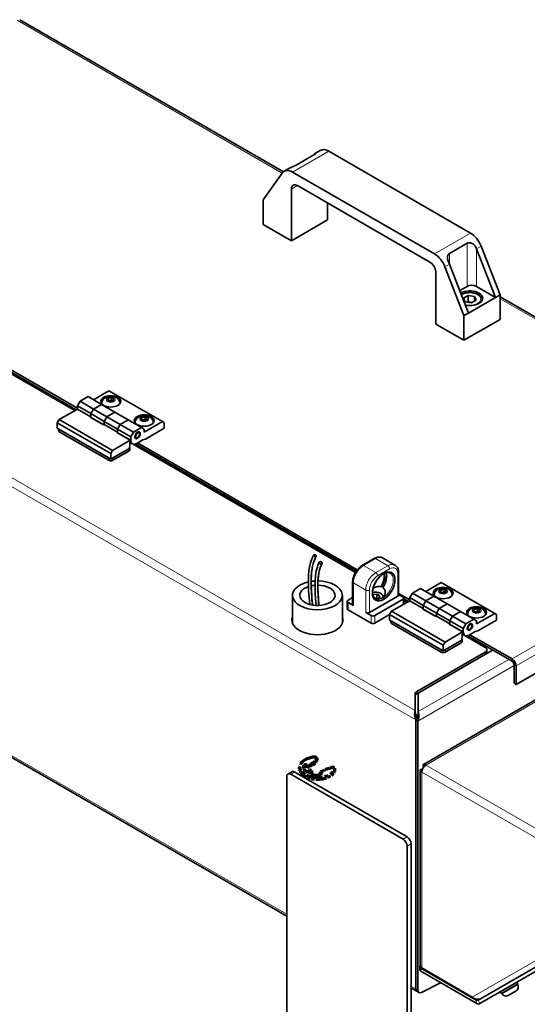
# Model space of a CAD drawing. Header units: millimetres. Extents: x 0 to 2970, y 0 to 2100.
# Tile 5 of 41: x 283 to 451, y 194 to 520. Entities that reach past the tile are written whole.
import ezdxf

# ---------------------------------------------------------------- set-up
doc = ezdxf.new("R2010")
doc.units = ezdxf.units.MM
doc.header["$LTSCALE"] = 5
doc.linetypes.add('DOUBLE_DASH_CHAIN', pattern=[1.2403, 0.6614, -0.0827, 0.1654, -0.0827, 0.1654, -0.0827])
doc.layers.add('Spigoli tangenti visibili(ISO)', color=7, linetype='Continuous', lineweight=15, true_color=0x00803f)
doc.layers.add('Spigoli visibili(ISO)', color=7, linetype='Continuous', lineweight=35)
doc.layers.add('Tratto-punto-punto(ISO)', color=7, linetype='DOUBLE_DASH_CHAIN', lineweight=70)

msp = doc.modelspace()

# ---------------------------------------------------------------- linework, layer by layer
at = {"layer": 'Spigoli tangenti visibili(ISO)'}
for p, q in [((369.61, 469.045), (282.042, 519.603)), ((373.055, 469.353), (384.987, 476.242)), ((380.098, 475.137), (380.098, 475.029)), ((372.64, 463.724), (374.629, 464.872)), ((419.954, 442.276), (431.887, 449.165)), ((430.7, 445.814), (430.7, 431.543)), ((433.793, 444.136), (433.793, 431.543)), ((433.84, 444.019), (435.331, 444.88)), ((424.844, 442.433), (424.844, 438.969)), ((423.399, 437.991), (424.891, 438.852)), ((177.808, 427.455), (413.567, 291.34)), ((500.762, 393.325), (441.583, 427.492)), ((413.74, 288.177), (175.157, 425.924)), ((289.04, 397.936), (288.598, 397.681)), ((306.349, 388.453), (310.768, 385.902)), ((295.963, 383.478), (295.963, 384.243)), ((319.607, 380.799), (315.187, 383.35)), ((318.944, 377.865), (318.944, 377.099)), ((312.315, 374.803), (312.315, 374.037)), ((313.641, 374.037), (313.641, 374.803)), ((384.058, 343.077), (383.616, 342.822)), ((396.46, 339.234), (400.438, 341.53)), ((400.526, 336.887), (396.46, 339.234)), ((400.438, 341.53), (404.504, 339.183)), ((400.526, 336.887), (404.504, 339.183)), ((401.145, 335.815), (405.123, 338.111)), ((407.818, 336.555), (407.818, 329.104)), ((397.212, 331.146), (393.146, 333.493)), ((393.146, 333.493), (393.146, 326.043)), ((397.212, 331.146), (397.212, 323.695)), ((398.449, 331.146), (398.449, 323.695)), ((191.223, 327.765), (371.093, 223.917)), ((391.378, 327.063), (391.378, 324.563)), ((409.586, 328.084), (409.586, 326.349)), ((398.98, 322.674), (398.98, 320.174)), ((400.217, 322.674), (400.217, 320.174)), ((416.171, 325.047), (420.59, 322.496)), ((405.785, 320.072), (405.785, 320.837)), ((429.429, 317.393), (425.01, 319.944)), ((445.56, 308.335), (468.78, 321.74)), ((469.796, 319.265), (446.886, 306.038)), ((428.766, 314.458), (428.766, 313.693)), ((422.137, 311.397), (422.137, 310.631)), ((423.463, 310.631), (423.463, 311.397)), ((436.721, 310.631), (436.721, 309.866)), ((446.223, 306.166), (414.403, 287.795)), ((414.577, 290.957), (444.455, 308.207)), ((445.56, 307.569), (445.56, 308.335)), ((446.886, 306.038), (446.223, 306.421)), ((414.116, 296.814), (414.116, 297.58)), ((455.424, 295.404), (417.055, 273.251)), ((372.419, 270.189), (373.745, 270.955)), ((415.729, 270.955), (415.729, 206.145)), ((483.788, 231.661), (415.729, 270.955)), ((417.055, 273.251), (485.114, 233.957)), ((410.868, 249.521), (409.542, 248.756)), ((410.868, 246.46), (412.194, 247.225)), ((432.416, 196.511), (483.788, 226.171)), ((415.432, 205.04), (415.432, 206.061)), ((412.194, 200.187), (413.74, 199.294)), ((414.403, 198.902), (413.74, 199.285)), ((442.286, 197.606), (447.428, 200.574)), ((433.703, 195.512), (434.267, 195.838)), ((433.703, 194.491), (433.703, 195.512)), ((434.328, 195.45), (434.953, 194.368))]:
    msp.add_line(p, q, dxfattribs=at)
for centre, major_axis, start_param, end_param in [((431.639, 427.365), (3.563, 0), 4.2541857, 8.7529274), ((312.978, 392.883), (-2.969, 0), 0, 0.0855435), ((312.978, 392.883), (2.969, 0), 6.1976418, 6.2831853), ((324.026, 386.504), (-2.969, 0), 0, 0.0855435), ((324.026, 386.504), (2.969, 0), 6.1976418, 6.2831853), ((400.438, 337.703), (2.344, 4.059), 0, 0.7853982), ((396.46, 335.407), (2.344, 4.059), 0.7853982, 2.3561945), ((396.46, 338.52), (-0.438, 0.758), 5.4977871, 6.2831853), ((400.438, 340.816), (-0.438, 0.758), 5.4977871, 6.2831853), ((404.504, 335.356), (2.344, 4.059), 0, 0.7853982), ((404.504, 338.469), (-0.438, 0.758), 3.9269908, 5.4977871), ((400.526, 333.059), (2.344, 4.059), 0.7853982, 2.3561945), ((401.145, 332.702), (1.906, 3.302), 0.7853982, 2.3561945), ((402.829, 332.495), (2.453, 4.249), 3.1415927, 6.2831853), ((400.526, 336.172), (0.438, -0.758), 0.7853982, 2.3561945), ((400.47, 333.857), (-2.062, -3.572), 1.6685071, 2.6981226), ((400.494, 333.843), (-2.062, -3.572), 1.6685071, 2.7066816), ((400.626, 333.767), (-2.147, -3.719), 1.6195164, 2.7320644), ((405.123, 334.998), (1.906, 3.302), 5.4977871, 7.0685835), ((407.2, 336.912), (0.875, 0), 5.4977871, 6.2831853), ((393.765, 333.85), (-0.875, 0), 0, 0.7853982), ((398.135, 335.205), (-2.453, -4.249), 1.422744, 1.7188486), ((397.83, 331.503), (0.875, 0), 3.9269908, 5.4977871), ((400.482, 329.002), (2.344, 0), 5.9037133, 8.2917584), ((422.8, 329.477), (-2.969, 0), 0, 0.0855435), ((422.8, 329.477), (2.969, 0), 6.1976418, 6.2831853), ((433.849, 323.098), (-2.969, 0), 0, 0.0855435), ((433.849, 323.098), (2.969, 0), 6.1976418, 6.2831853)]:
    msp.add_ellipse(centre, major_axis=major_axis, ratio=0.5773503, start_param=start_param, end_param=end_param, dxfattribs=at)
for centre in [(312.978, 394.092), (324.026, 387.714), (422.8, 330.686), (433.849, 324.307)]:
    msp.add_ellipse(centre, major_axis=(-1.488, 0), ratio=0.5773503, dxfattribs=at)
for points, knots in [([(379.505, 326.18), (379.276, 328.536), (379.091, 330.923), (379.068, 333.162), (379.032, 336.807), (379.429, 340.044), (380.724, 342.136)], [1.40703396, 1.40703396, 1.40703396, 1.40703396, 1.63261511, 1.63261511, 1.63261511, 2, 2, 2, 2]), ([(381.622, 326.031), (381.391, 328.55), (381.234, 331.026), (381.286, 333.214), (381.319, 334.65), (381.442, 335.96), (381.675, 337.084), (381.902, 338.18), (382.233, 339.097), (382.679, 339.818)], [1.43360547, 1.43360547, 1.43360547, 1.43360547, 1.68024163, 1.68024163, 1.68024163, 1.84207364, 1.84207364, 1.84207364, 2, 2, 2, 2])]:
    msp.add_open_spline(points, degree=3, knots=knots, dxfattribs=at)
at = {"layer": 'Spigoli visibili(ISO)'}
for p, q in [((369.992, 469.459), (282.882, 519.752)), ((382.175, 476.521), (380.568, 475.593)), ((431.887, 449.165), (384.987, 476.242)), ((374.242, 471.648), (380.098, 475.029)), ((380.051, 475.074), (379.967, 474.954)), ((369.61, 469.045), (363.359, 460.152)), ((371.849, 470.559), (370.242, 469.632)), ((419.954, 442.276), (373.055, 469.353)), ((372.64, 446.629), (372.64, 463.724)), ((374.629, 464.872), (418.381, 439.612)), ((363.359, 460.152), (363.359, 451.987)), ((384.572, 453.518), (384.572, 459.131)), ((372.64, 446.629), (384.572, 453.518)), ((363.359, 451.987), (372.64, 446.629)), ((430.7, 445.814), (424.844, 442.433)), ((440.091, 427.907), (433.84, 444.019)), ((441.583, 428.768), (435.331, 444.88)), ((301.929, 391.26), (219.366, 438.928)), ((221.133, 437.142), (301.487, 390.75)), ((221.133, 436.632), (301.045, 390.495)), ((429.65, 421.879), (423.399, 437.991)), ((424.891, 438.852), (431.142, 422.74)), ((420.37, 436.167), (420.37, 419.072)), ((430.7, 431.543), (428.271, 430.14)), ((440.091, 427.907), (433.793, 431.543)), ((429.548, 427.688), (431.079, 428.572)), ((430.108, 426.481), (429.548, 427.688)), ((431.079, 428.572), (433.17, 428.249)), ((431.079, 426.531), (431.079, 428.572)), ((431.142, 422.74), (440.091, 427.907)), ((433.73, 427.041), (432.199, 426.157)), ((433.17, 428.249), (433.73, 427.041)), ((433.17, 426.718), (433.17, 428.249)), ((440.091, 427.907), (441.583, 428.768)), ((441.583, 420.603), (441.583, 428.768)), ((501.311, 393.642), (441.583, 428.126)), ((432.199, 426.157), (430.108, 426.481)), ((429.65, 421.879), (431.142, 422.74)), ((429.65, 413.714), (429.65, 421.879)), ((429.65, 413.714), (441.583, 420.603)), ((420.37, 419.072), (429.65, 413.714)), ((288.049, 397.998), (288.491, 398.253)), ((305.465, 395.088), (302.813, 393.557)), ((305.465, 395.088), (309.884, 392.536)), ((307.232, 394.067), (312.359, 397.027)), ((311.932, 393.931), (312.212, 394.534)), ((312.212, 394.534), (313.258, 394.696)), ((312.212, 393.769), (312.212, 394.534)), ((312.359, 397.027), (330.037, 386.82)), ((313.258, 394.696), (314.023, 394.254)), ((313.258, 393.9), (313.258, 394.696)), ((314.023, 394.254), (313.743, 393.65)), ((301.929, 391.005), (295.919, 387.535)), ((302.813, 393.557), (301.929, 392.026)), ((301.929, 392.026), (301.929, 391.005)), ((301.929, 392.026), (306.349, 389.474)), ((301.929, 391.005), (306.349, 388.453)), ((302.813, 393.557), (307.232, 391.005)), ((307.232, 391.005), (306.349, 389.474)), ((306.349, 389.474), (307.232, 391.005)), ((309.884, 392.536), (307.232, 391.005)), ((307.232, 391.005), (309.884, 392.536)), ((307.232, 391.005), (311.652, 388.453)), ((309.884, 392.536), (314.304, 389.984)), ((310.009, 392.883), (310.009, 392.75)), ((312.697, 393.489), (311.932, 393.931)), ((313.743, 393.65), (312.697, 393.489)), ((315.946, 392.883), (315.946, 392.75)), ((295.919, 387.535), (295.3, 386.463)), ((313.596, 377.329), (295.919, 387.535)), ((306.349, 388.453), (306.128, 388.326)), ((310.547, 385.774), (306.128, 388.326)), ((306.349, 389.474), (306.349, 388.453)), ((306.349, 388.453), (306.349, 389.474)), ((306.349, 389.474), (310.768, 386.923)), ((311.652, 388.453), (310.768, 386.923)), ((310.768, 386.923), (311.652, 388.453)), ((314.304, 389.984), (311.652, 388.453)), ((311.652, 388.453), (314.304, 389.984)), ((316.071, 385.902), (311.652, 388.453)), ((318.723, 387.433), (314.304, 389.984)), ((322.981, 387.552), (323.261, 388.155)), ((323.746, 387.11), (322.981, 387.552)), ((323.261, 388.155), (324.306, 388.317)), ((323.261, 387.39), (323.261, 388.155)), ((324.306, 388.317), (325.072, 387.875)), ((324.306, 387.521), (324.306, 388.317)), ((325.072, 387.875), (324.792, 387.272)), ((295.3, 386.463), (295.3, 384.626)), ((312.978, 376.257), (295.3, 386.463)), ((312.978, 374.42), (295.3, 384.626)), ((295.688, 383.861), (295.688, 384.402)), ((312.315, 374.803), (295.963, 384.243)), ((310.768, 385.902), (310.547, 385.774)), ((315.187, 384.371), (310.768, 386.923)), ((310.768, 386.923), (310.768, 385.902)), ((310.768, 385.902), (310.768, 386.923)), ((315.187, 383.35), (310.768, 385.902)), ((316.071, 385.902), (315.187, 384.371)), ((315.187, 384.371), (316.071, 385.902)), ((315.187, 384.371), (315.187, 383.35)), ((315.187, 383.35), (315.187, 384.371)), ((319.607, 381.819), (315.187, 384.371)), ((318.723, 387.433), (316.071, 385.902)), ((316.071, 385.902), (318.723, 387.433)), ((320.491, 383.35), (316.071, 385.902)), ((323.142, 384.881), (318.723, 387.433)), ((320.491, 383.35), (323.142, 384.881)), ((321.057, 386.504), (321.057, 386.371)), ((323.142, 384.881), (324.026, 384.371)), ((324.792, 387.272), (323.746, 387.11)), ((324.026, 383.35), (330.037, 386.82)), ((324.026, 384.371), (324.026, 383.35)), ((330.655, 384.626), (324.409, 381.02)), ((326.995, 386.504), (326.995, 386.371)), ((330.037, 386.82), (330.655, 386.463)), ((330.655, 386.463), (330.655, 384.626)), ((295.963, 383.478), (312.315, 374.037)), ((315.187, 383.35), (314.966, 383.223)), ((319.386, 380.671), (314.966, 383.223)), ((319.607, 381.819), (320.491, 383.35)), ((319.607, 380.799), (319.607, 381.819)), ((321.817, 381.564), (321.596, 381.437)), ((322.479, 382.712), (322.479, 382.968)), ((324.409, 381.02), (323.584, 380.799)), ((312.978, 374.42), (319.165, 377.992)), ((319.386, 380.671), (313.596, 377.329)), ((318.944, 377.865), (313.641, 374.803)), ((319.165, 377.992), (319.386, 380.671)), ((319.218, 377.482), (319.218, 378.247)), ((319.326, 379.941), (393.796, 336.945)), ((319.331, 380.007), (320.189, 379.511)), ((321.088, 379.434), (394.029, 337.321)), ((323.584, 380.799), (321.596, 379.651)), ((394.421, 337.86), (321.817, 379.778)), ((313.596, 377.329), (312.978, 376.257)), ((312.978, 376.257), (312.978, 374.42)), ((313.641, 374.037), (318.944, 377.099)), ((383.067, 343.139), (383.509, 343.394)), ((391.128, 338.485), (391.57, 338.741)), ((400, 341.574), (396.023, 339.277)), ((406.848, 339.415), (402.782, 341.763)), ((391.791, 338.103), (392.233, 338.358)), ((408.075, 329.462), (408.075, 336.912)), ((392.89, 326.4), (392.89, 333.85)), ((417.055, 330.661), (422.181, 333.621)), ((422.181, 333.621), (439.859, 323.414)), ((373.008, 329.385), (373.008, 320.199)), ((389.508, 329.385), (389.508, 320.199)), ((398.449, 323.695), (407.818, 329.104)), ((399.549, 329.605), (400.856, 329.807)), ((400.856, 329.807), (401.876, 329.218)), ((400.856, 328.531), (400.856, 329.807)), ((401.876, 329.218), (401.503, 328.413)), ((411.752, 327.854), (408.075, 329.977)), ((409.586, 328.798), (408.075, 329.671)), ((412.636, 330.151), (411.752, 328.62)), ((415.287, 331.681), (412.636, 330.151)), ((412.636, 330.151), (417.055, 327.599)), ((415.287, 331.681), (419.707, 329.13)), ((419.707, 329.13), (417.055, 327.599)), ((417.055, 327.599), (419.707, 329.13)), ((419.707, 329.13), (424.126, 326.578)), ((419.831, 329.477), (419.831, 329.344)), ((421.755, 330.525), (422.035, 331.128)), ((422.52, 330.083), (421.755, 330.525)), ((422.035, 331.128), (423.08, 331.29)), ((422.035, 330.363), (422.035, 331.128)), ((423.566, 330.244), (422.52, 330.083)), ((423.08, 331.29), (423.846, 330.848)), ((423.08, 330.494), (423.08, 331.29)), ((423.846, 330.848), (423.566, 330.244)), ((425.769, 329.477), (425.769, 329.344)), ((371.093, 223.283), (191.223, 327.131)), ((391.122, 324.92), (391.122, 327.42)), ((392.89, 328.65), (391.378, 327.778)), ((391.378, 327.063), (393.146, 326.043)), ((400.217, 322.674), (409.586, 328.084)), ((401.503, 328.413), (400.975, 328.331)), ((411.752, 327.599), (405.741, 324.129)), ((409.842, 326.497), (409.842, 328.441)), ((409.842, 328.191), (411.31, 327.344)), ((409.842, 327.681), (410.868, 327.089)), ((411.752, 328.62), (411.752, 327.599)), ((411.752, 328.62), (416.171, 326.068)), ((411.752, 327.599), (416.171, 325.047)), ((417.055, 327.599), (416.171, 326.068)), ((416.171, 326.068), (417.055, 327.599)), ((416.171, 326.068), (416.171, 325.047)), ((416.171, 325.047), (416.171, 326.068)), ((416.171, 326.068), (420.59, 323.516)), ((417.055, 327.599), (421.474, 325.047)), ((424.126, 326.578), (421.474, 325.047)), ((421.474, 325.047), (424.126, 326.578)), ((428.545, 324.027), (424.126, 326.578)), ((391.378, 324.563), (398.98, 320.174)), ((397.212, 323.695), (398.98, 322.674)), ((400.217, 320.174), (405.123, 323.006)), ((405.741, 324.129), (405.123, 323.057)), ((405.123, 323.057), (405.123, 321.22)), ((422.8, 312.851), (405.123, 323.057)), ((423.419, 313.923), (405.741, 324.129)), ((416.171, 325.047), (415.95, 324.92)), ((420.37, 322.368), (415.95, 324.92)), ((420.59, 322.496), (420.37, 322.368)), ((421.474, 325.047), (420.59, 323.516)), ((420.59, 323.516), (421.474, 325.047)), ((425.01, 320.965), (420.59, 323.516)), ((420.59, 323.516), (420.59, 322.496)), ((420.59, 322.496), (420.59, 323.516)), ((425.01, 319.944), (420.59, 322.496)), ((425.894, 322.496), (421.474, 325.047)), ((425.894, 322.496), (425.01, 320.965)), ((425.01, 320.965), (425.894, 322.496)), ((428.545, 324.027), (425.894, 322.496)), ((425.894, 322.496), (428.545, 324.027)), ((430.313, 319.944), (425.894, 322.496)), ((432.965, 321.475), (428.545, 324.027)), ((430.88, 323.098), (430.88, 322.965)), ((432.803, 324.146), (433.083, 324.749)), ((433.569, 323.704), (432.803, 324.146)), ((433.083, 324.749), (434.129, 324.911)), ((433.083, 323.984), (433.083, 324.749)), ((434.614, 323.866), (433.569, 323.704)), ((433.849, 319.944), (439.859, 323.414)), ((434.129, 324.911), (434.894, 324.469)), ((434.129, 324.115), (434.129, 324.911)), ((434.894, 324.469), (434.614, 323.866)), ((436.817, 323.098), (436.817, 322.965)), ((439.859, 323.414), (440.478, 323.057)), ((440.478, 323.057), (440.478, 321.22)), ((422.8, 311.014), (405.123, 321.22)), ((405.511, 320.455), (405.511, 320.996)), ((422.137, 311.397), (405.785, 320.837)), ((405.785, 320.072), (422.137, 310.631)), ((425.01, 319.944), (424.789, 319.817)), ((429.208, 317.265), (424.789, 319.817)), ((425.01, 320.965), (425.01, 319.944)), ((425.01, 319.944), (425.01, 320.965)), ((429.429, 318.413), (425.01, 320.965)), ((429.429, 318.413), (430.313, 319.944)), ((430.313, 319.944), (432.965, 321.475)), ((432.302, 319.306), (432.302, 319.562)), ((432.965, 321.475), (433.849, 320.965)), ((433.849, 320.965), (433.849, 319.944)), ((440.478, 321.22), (434.231, 317.614)), ((429.208, 317.265), (423.419, 313.923)), ((428.987, 314.586), (429.208, 317.265)), ((429.148, 316.535), (436.721, 312.162)), ((429.154, 316.601), (430.012, 316.105)), ((429.236, 316.484), (429.236, 316.553)), ((429.429, 317.393), (429.429, 318.413)), ((430.91, 316.027), (445.56, 307.569)), ((431.639, 318.158), (431.418, 318.031)), ((433.407, 317.393), (431.418, 316.245)), ((445.56, 308.335), (431.639, 316.372)), ((434.231, 317.614), (433.407, 317.393)), ((422.8, 311.014), (428.987, 314.586)), ((423.419, 313.923), (422.8, 312.851)), ((422.8, 312.851), (422.8, 311.014)), ((428.766, 314.458), (423.463, 311.397)), ((423.463, 310.631), (428.766, 313.693)), ((429.041, 314.076), (429.041, 314.841)), ((472.272, 314.571), (446.886, 299.915)), ((414.116, 297.58), (436.721, 310.631)), ((415.126, 297.398), (439.152, 311.269)), ((437.271, 311.397), (437.271, 310.631)), ((446.223, 306.421), (446.223, 300.297)), ((446.886, 299.915), (446.886, 306.038)), ((446.223, 300.297), (446.886, 299.915)), ((413.567, 291.34), (413.567, 296.814)), ((415.126, 297.398), (414.116, 296.814)), ((414.577, 296.632), (414.577, 290.957)), ((455.424, 296.038), (416.352, 273.479)), ((413.567, 291.34), (413.567, 290.911)), ((414.577, 290.528), (414.577, 290.957)), ((413.74, 288.177), (413.74, 199.294)), ((413.74, 288.177), (413.74, 199.285)), ((414.403, 287.795), (413.74, 288.177)), ((414.403, 198.902), (414.403, 287.795)), ((372.807, 271.047), (371.481, 270.282)), ((410.868, 249.521), (373.745, 270.955)), ((415.18, 271.449), (415.18, 206.911)), ((415.913, 271.838), (415.729, 271.944)), ((416.382, 272.65), (416.198, 272.756)), ((371.093, 143.887), (371.093, 269.424)), ((372.419, 270.189), (409.542, 248.756)), ((410.868, 246.46), (410.868, 120.923)), ((412.194, 247.225), (412.194, 121.689)), ((484.855, 224.622), (434.328, 195.45)), ((434.953, 194.368), (485.48, 223.539)), ((415.066, 206.571), (415.066, 205.551)), ((433.703, 195.512), (415.432, 206.061)), ((432.416, 196.511), (415.729, 206.145)), ((415.432, 205.04), (433.703, 194.491)), ((414.045, 198.485), (412.194, 199.553)), ((415.65, 198.093), (421.934, 201.287)), ((442.032, 197.733), (447.445, 200.858)), ((447.445, 200.858), (447.132, 201.399)), ((447.428, 200.574), (447.31, 200.78)), ((414.129, 198.426), (414.792, 198.044)), ((442.032, 197.733), (441.72, 198.274)), ((442.286, 197.606), (442.168, 197.811)), ((446.886, 198.551), (444.31, 197.063))]:
    msp.add_line(p, q, dxfattribs=at)
for centre, start, end in [((446.146, 199.834), 300, 30), ((443.569, 198.346), 210, 300)]:
    msp.add_arc(centre, 1.481, start, end, dxfattribs=at)
for centre, major_axis, ratio, start_param, end_param in [((384.987, 471.65), (-2.813, 4.871), 0.5773503, 5.4977871, 6.2831853), ((383.496, 470.788), (-2.812, 4.871), 0.5773503, 0.2389349, 0.2617994), ((373.055, 464.76), (-2.813, 4.871), 0.5773503, 5.4977871, 6.5449847), ((374.629, 462.576), (-1.406, 2.436), 0.5773503, 5.4977871, 7.0685835), ((431.887, 444.572), (-2.813, 4.871), 0.5773503, 4.4505896, 5.4977871), ((430.395, 443.711), (-2.812, 4.871), 0.5773503, 4.4505896, 4.4734541), ((418.381, 437.316), (-1.406, 2.436), 0.5773503, 3.9269908, 5.4977871), ((419.954, 437.683), (-2.813, 4.871), 0.5773503, 4.4505896, 5.4977871), ((421.446, 438.544), (2.812, -4.871), 0.5773503, 1.3089969, 1.3318614), ((431.639, 427.62), (4.219, 0), 0.5773503, 4.3468678, 8.6602453), ((432.247, 430.65), (-2.188, 0), 0.5773503, 3.9269908, 5.4977871), ((312.978, 392.689), (-3.281, 0), 0.5773503, 5.7384122, 6.052168), ((312.978, 392.689), (3.281, 0), 0.5773503, 0.2310173, 0.5447731), ((308.337, 389.602), (1.406, 2.436), 0.5773503, 2.3561945, 2.4745815), ((324.026, 386.31), (-3.281, 0), 0.5773503, 5.7384122, 6.052168), ((324.026, 386.31), (3.281, 0), 0.5773503, 0.2310173, 0.5447731), ((296.626, 383.861), (-0.938, 0), 0.5773503, 0, 0.7853982), ((317.176, 384.499), (1.406, 2.436), 0.5773503, 2.3561945, 2.4745815), ((321.596, 382.457), (-0.625, -1.083), 0.5773503, 0.1777106, 0.7853982), ((321.596, 382.457), (0.625, 1.083), 0.5773503, 5.4977871, 6.1054747), ((318.281, 378.247), (0.938, 0), 0.5773503, 5.9670812, 6.5041232), ((321.596, 381.947), (-1.406, -2.436), 0.5773503, 5.4977871, 7.0685835), ((318.281, 377.482), (0.938, 0), 0.5773503, 5.4977871, 6.2831853), ((312.978, 374.42), (0.937, 0), 0.5773503, 3.9269908, 5.4977871), ((355.847, 369.653), (-16.25, 0.001), 0.5773137, 0.102021, 0.1654475), ((355.847, 369.653), (16.25, -0.001), 0.5773137, 4.5470048, 4.6104313), ((400.668, 333.743), (-2.453, -4.249), 0.5773503, 1.4896593, 2.6640903), ((381.258, 329.385), (8.25, 0), 0.5773503, 1.9420725, 7.8308239), ((381.258, 329.385), (5.822, 0), 0.5773503, 2.1062484, 7.8273086), ((381.258, 329.385), (8.25, 0), 0.5773503, 1.6619733, 1.8224457), ((381.258, 329.385), (5.822, 0), 0.5773503, 1.7070233, 1.9284169), ((402.282, 332.113), (-0.912, 0.738), 0.8541795, 4.8832148, 4.9072408), ((407.2, 329.462), (0.875, 0), 0.5773503, 5.4977871, 6.2831853), ((422.8, 329.283), (-3.281, 0), 0.5773503, 5.7384122, 6.052168), ((422.8, 329.283), (3.281, 0), 0.5773503, 0.2310173, 0.5447731), ((391.997, 327.42), (-0.875, 0), 0.5773503, 5.4977871, 7.0685835), ((393.765, 326.4), (-0.875, 0), 0.5773503, 0, 0.7853982), ((408.967, 328.441), (0.875, 0), 0.5773503, 5.4977871, 7.0685835), ((391.997, 324.92), (-0.875, 0), 0.5773503, 0, 0.7853982), ((397.83, 324.052), (0.875, 0), 0.5773503, 3.9269908, 5.4977871), ((399.598, 323.032), (0.875, 0), 0.5773503, 3.9269908, 5.4977871), ((418.16, 326.196), (1.406, 2.436), 0.5773503, 2.3561945, 2.4745815), ((433.849, 322.904), (-3.281, 0), 0.5773503, 5.7384122, 6.052168), ((433.849, 322.904), (3.281, 0), 0.5773503, 0.2310173, 0.5447731), ((381.258, 321.22), (8.437, 0), 0.5773503, 2.9303818, 6.4943962), ((381.258, 320.455), (-8.438, 0), 0.5773503, 6.0719744, 6.2045368), ((381.258, 320.455), (8.438, 0), 0.5773503, 0.0786485, 0.2112109), ((399.598, 320.531), (0.875, 0), 0.5773503, 3.9269908, 5.4977871), ((406.448, 320.455), (-0.938, 0), 0.5773503, 0, 0.7853982), ((426.999, 321.093), (1.406, 2.436), 0.5773503, 2.3561945, 2.4745815), ((431.418, 319.051), (0.625, 1.083), 0.5773503, 5.4977871, 6.1054747), ((431.418, 318.541), (-1.406, -2.436), 0.5773503, 5.4977871, 7.0685835), ((431.418, 319.051), (-0.625, -1.083), 0.5773503, 0.1777106, 0.7853982), ((428.103, 314.076), (0.938, 0), 0.5773503, 5.4977871, 6.2831853), ((428.103, 314.841), (0.937, 0), 0.5773503, 5.9670812, 6.5041232), ((422.8, 311.014), (0.937, 0), 0.5773503, 3.9269908, 5.4977871), ((435.396, 311.397), (1.875, 0), 0.5773503, 5.4977871, 7.0685835), ((435.396, 310.631), (1.875, 0), 0.5773503, 5.4977871, 6.2831853), ((445.56, 306.804), (-0.938, 1.624), 0.5773503, 3.9269908, 5.4977871), ((445.56, 306.804), (0.469, -0.812), 0.5773503, 0.7853982, 2.3561945), ((415.442, 296.814), (-1.875, 0), 0.5773503, 5.4977871, 6.2831853), ((415.442, 296.049), (-1.875, 0), 0.5773503, 5.4977871, 6.2831853), ((416.452, 296.632), (-1.875, 0), 0.5773503, 5.4977871, 6.2831853), ((372.419, 268.658), (-0.938, 1.624), 0.5773503, 5.4977871, 7.0685835), ((373.745, 269.424), (-0.938, 1.624), 0.5773503, 5.4977871, 6.2831853), ((417.055, 271.72), (-0.937, -1.624), 0.5773503, 3.9269908, 5.4977871), ((409.542, 247.225), (0.938, -1.624), 0.5773503, 0.7853982, 2.3561945), ((410.868, 247.991), (-0.938, 1.624), 0.5773503, 3.9269908, 5.4977871), ((416.316, 206.571), (-1.25, 0), 0.5773503, 5.850364, 7.0685835), ((416.316, 205.551), (-1.25, 0), 0.5773503, 0, 0.7853982), ((417.055, 206.911), (-1.875, 0), 0.5773503, 0, 0.7853982), ((415.066, 200.05), (-0.937, -1.624), 0.5773503, 5.4977871, 6.2831853), ((415.729, 199.667), (-0.937, -1.624), 0.5773503, 5.4977871, 7.0087187), ((433.703, 196.533), (0.625, -1.083), 0.5773503, 5.4977871, 6.2831853), ((433.703, 196.533), (1.25, -2.165), 0.5773503, 5.4977871, 6.2831853)]:
    msp.add_ellipse(centre, major_axis=major_axis, ratio=ratio, start_param=start_param, end_param=end_param, dxfattribs=at)
for centre, major_axis, ratio in [((312.978, 393.557), (-3.281, 0), 0.5773503), ((324.026, 387.178), (-3.281, 0), 0.5773503), ((321.817, 382.33), (0.625, 1.083), 0.5773503), ((321.817, 382.33), (-0.469, -0.812), 0.5773503), ((380.431, 342.484), (0.399, -0.247), 0.7798835), ((382.386, 340.166), (0.399, -0.247), 0.7798835), ((403.134, 332.319), (2.635, 4.564), 0.5773503), ((422.8, 330.151), (-3.281, 0), 0.5773503), ((433.849, 323.772), (-3.281, 0), 0.5773503), ((431.639, 318.924), (0.625, 1.083), 0.5773503), ((431.639, 318.924), (-0.469, -0.812), 0.5773503)]:
    msp.add_ellipse(centre, major_axis=major_axis, ratio=ratio, dxfattribs=at)
for points, knots in [([(380.098, 475.029), (380.274, 475.131), (380.429, 475.239), (380.646, 475.428), (380.708, 475.509), (380.749, 475.61), (380.731, 475.641), (380.655, 475.638), (380.595, 475.613), (380.45, 475.515), (380.365, 475.442), (380.225, 475.296), (380.161, 475.221), (380.098, 475.137)], [0, 0, 0, 0, 0.11947159, 0.11947159, 0.23894319, 0.23894319, 0.35206997, 0.35206997, 0.4563986, 0.4563986, 0.56072724, 0.56072724, 0.64132676, 0.64132676, 0.64132676, 0.64132676]), ([(371.849, 470.559), (371.974, 470.631), (372.109, 470.699), (372.433, 470.85), (372.68, 470.951), (373.124, 471.13), (373.375, 471.231), (373.846, 471.438), (374.066, 471.547), (374.242, 471.648)], [4.00719051, 4.00719051, 4.00719051, 4.00719051, 4.08862412, 4.08862412, 4.2017509, 4.2017509, 4.3212225, 4.3212225, 4.44069409, 4.44069409, 4.44069409, 4.44069409]), ([(433.793, 444.136), (433.706, 444.353), (433.602, 444.563), (433.269, 445.101), (433.003, 445.405), (432.51, 445.742), (432.33, 445.836), (431.958, 445.967), (431.765, 446.003), (431.435, 446.021), (431.27, 446.009), (430.962, 445.94), (430.819, 445.882), (430.7, 445.814)], [-4.10675695, -4.10675695, -4.10675695, -4.10675695, -3.99089975, -3.99089975, -3.78970569, -3.78970569, -3.69840225, -3.69840225, -3.60709881, -3.60709881, -3.52648013, -3.52648013, -3.44586145, -3.44586145, -3.44586145, -3.44586145]), ([(424.844, 442.433), (424.725, 442.365), (424.611, 442.273), (424.425, 442.057), (424.353, 441.932), (424.249, 441.664), (424.215, 441.497), (424.197, 441.14), (424.214, 440.952), (424.31, 440.386), (424.44, 440.004), (424.668, 439.404), (424.756, 439.186), (424.844, 438.969)], [-3.44586145, -3.44586145, -3.44586145, -3.44586145, -3.36524278, -3.36524278, -3.2846241, -3.2846241, -3.19332065, -3.19332065, -3.10201721, -3.10201721, -2.90082315, -2.90082315, -2.78496595, -2.78496595, -2.78496595, -2.78496595]), ([(428.792, 428.797), (428.9, 428.864), (429.014, 428.926), (429.484, 429.153), (429.877, 429.284), (430.702, 429.461), (431.136, 429.508), (432.002, 429.517), (432.435, 429.48), (433.264, 429.322), (433.66, 429.201), (434.378, 428.882), (434.7, 428.682), (435.223, 428.214), (435.429, 427.946), (435.65, 427.431), (435.701, 427.197), (435.702, 426.963)], [3.1142184, 3.1142184, 3.1142184, 3.1142184, 3.2294995, 3.2294995, 3.5706344, 3.5706344, 3.9090797, 3.9090797, 4.245684, 4.245684, 4.5837807, 4.5837807, 4.9248814, 4.9248814, 5.2550579, 5.2550579, 5.4955185, 5.4955185, 5.4955185, 5.4955185]), ([(310.009, 392.883), (310.009, 393.107), (310.048, 393.33), (310.193, 393.75), (310.301, 393.944), (310.577, 394.313), (310.752, 394.476), (311.172, 394.784), (311.425, 394.91), (311.991, 395.115), (312.307, 395.18), (312.948, 395.236), (313.272, 395.226), (313.913, 395.126), (314.229, 395.037), (314.827, 394.759), (315.113, 394.575), (315.551, 394.108), (315.716, 393.863), (315.902, 393.358), (315.946, 393.121), (315.946, 392.883)], [3.9269908, 3.9269908, 3.9269908, 3.9269908, 4.1230189, 4.1230189, 4.3342927, 4.3342927, 4.5938017, 4.5938017, 4.9376624, 4.9376624, 5.3476683, 5.3476683, 5.7608492, 5.7608492, 6.1752606, 6.1752606, 6.5728899, 6.5728899, 6.8600794, 6.8600794, 7.0685835, 7.0685835, 7.0685835, 7.0685835]), ([(321.057, 386.504), (321.057, 386.728), (321.097, 386.951), (321.242, 387.371), (321.35, 387.565), (321.626, 387.934), (321.8, 388.097), (322.221, 388.406), (322.474, 388.531), (323.039, 388.736), (323.356, 388.801), (323.997, 388.857), (324.321, 388.847), (324.961, 388.747), (325.277, 388.658), (325.876, 388.381), (326.162, 388.196), (326.599, 387.729), (326.765, 387.484), (326.95, 386.979), (326.995, 386.742), (326.995, 386.504)], [3.9269908, 3.9269908, 3.9269908, 3.9269908, 4.1230189, 4.1230189, 4.3342927, 4.3342927, 4.5938017, 4.5938017, 4.9376624, 4.9376624, 5.3476683, 5.3476683, 5.7608492, 5.7608492, 6.1752606, 6.1752606, 6.5728899, 6.5728899, 6.8600794, 6.8600794, 7.0685835, 7.0685835, 7.0685835, 7.0685835]), ([(378.699, 326.366), (378.402, 329.4), (378.189, 332.398), (378.34, 336.614), (378.47, 337.965), (378.998, 340.52), (379.415, 341.733), (380.032, 342.73)], [2.1345289, 2.1345289, 2.1345289, 2.1345289, 3.8233333, 3.8233333, 4.6546065, 4.6546065, 5.5199891, 5.5199891, 5.5199891, 5.5199891]), ([(380.83, 342.237), (380.29, 341.365), (379.906, 340.266), (379.366, 337.684), (379.24, 336.153), (379.162, 331.997), (379.362, 329.264), (379.64, 326.394), (379.652, 326.273), (379.664, 326.152)], [0, 0, 0, 0, 0.8216972, 0.8216972, 1.7649665, 1.7649665, 3.3025812, 3.3025812, 3.3702747, 3.3702747, 3.3702747, 3.3702747]), ([(402.782, 341.763), (402.613, 341.86), (402.431, 341.934), (402.057, 342.032), (401.864, 342.056), (401.479, 342.06), (401.287, 342.041), (400.908, 341.964), (400.722, 341.907), (400.356, 341.763), (400.176, 341.675), (400, 341.574)], [0.78539816, 0.78539816, 0.78539816, 0.78539816, 0.9424778, 0.9424778, 1.09955743, 1.09955743, 1.25663706, 1.25663706, 1.41371669, 1.41371669, 1.57079633, 1.57079633, 1.57079633, 1.57079633]), ([(380.825, 326.033), (380.514, 329.28), (380.325, 332.474), (380.769, 337.271), (381.154, 339.067), (381.988, 340.412)], [2.3091738, 2.3091738, 2.3091738, 2.3091738, 4.11404, 4.11404, 5.2715483, 5.2715483, 5.2715483, 5.2715483]), ([(382.785, 339.919), (382.358, 339.231), (382.051, 338.359), (381.597, 336.29), (381.478, 335.049), (381.358, 331.595), (381.493, 329.284), (381.72, 326.649), (381.748, 326.343), (381.777, 326.037)], [0, 0, 0, 0, 0.656211, 0.656211, 1.4295251, 1.4295251, 2.7398227, 2.7398227, 2.9111475, 2.9111475, 2.9111475, 2.9111475]), ([(392.89, 333.85), (392.89, 334.256), (392.944, 334.674), (393.148, 335.514), (393.297, 335.936), (393.673, 336.752), (393.902, 337.148), (394.421, 337.882), (394.711, 338.222), (395.337, 338.818), (395.672, 339.075), (396.023, 339.277)], [3.1415927, 3.1415927, 3.1415927, 3.1415927, 3.4557519, 3.4557519, 3.7699112, 3.7699112, 4.0840704, 4.0840704, 4.3982297, 4.3982297, 4.712389, 4.712389, 4.712389, 4.712389]), ([(408.075, 336.912), (408.075, 337.115), (408.061, 337.314), (408.003, 337.703), (407.959, 337.893), (407.836, 338.26), (407.757, 338.436), (407.561, 338.767), (407.443, 338.922), (407.171, 339.197), (407.016, 339.318), (406.848, 339.415)], [0, 0, 0, 0, 0.15707963, 0.15707963, 0.31415927, 0.31415927, 0.4712389, 0.4712389, 0.62831853, 0.62831853, 0.78539816, 0.78539816, 0.78539816, 0.78539816]), ([(400.376, 328.246), (400.112, 328.399), (399.894, 328.642), (399.608, 329.275), (399.523, 329.629), (399.472, 330.419), (399.5, 330.85), (399.666, 331.756), (399.805, 332.232), (400.184, 333.18), (400.424, 333.652), (400.981, 334.54), (401.298, 334.956), (401.972, 335.686), (402.329, 336), (403.041, 336.497), (403.395, 336.679), (404.06, 336.907), (404.369, 336.95), (404.884, 336.916), (405.096, 336.852), (405.282, 336.744)], [2.3561945, 2.3561945, 2.3561945, 2.3561945, 2.7487365, 2.7487365, 3.0697061, 3.0697061, 3.3747463, 3.3747463, 3.6813995, 3.6813995, 3.9904334, 3.9904334, 4.3000656, 4.3000656, 4.6082825, 4.6082825, 4.9137876, 4.9137876, 5.2210475, 5.2210475, 5.4977871, 5.4977871, 5.4977871, 5.4977871]), ([(403.192, 336.56), (403.229, 336.45), (403.259, 336.332), (403.335, 335.914), (403.346, 335.582), (403.28, 334.872), (403.203, 334.496), (402.966, 333.733), (402.806, 333.348), (402.613, 332.977)], [5.9691313, 5.9691313, 5.9691313, 5.9691313, 6.09671, 6.09671, 6.3961714, 6.3961714, 6.6956328, 6.6956328, 6.9950942, 6.9950942, 6.9950942, 6.9950942]), ([(399.711, 331.861), (399.97, 331.964), (400.233, 332.058), (400.875, 332.25), (401.293, 332.338), (401.993, 332.353), (402.287, 332.305), (402.543, 332.202)], [-2.12510124, -2.12510124, -2.12510124, -2.12510124, -1.99762706, -1.99762706, -1.79709252, -1.79709252, -1.63839026, -1.63839026, -1.63839026, -1.63839026]), ([(402.587, 332.876), (402.589, 332.905), (402.594, 332.932), (402.612, 332.98), (402.624, 332.999), (402.649, 333.021), (402.661, 333.028), (402.684, 333.032), (402.695, 333.032), (402.712, 333.027), (402.718, 333.024), (402.724, 333.021)], [-0.166177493, -0.166177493, -0.166177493, -0.166177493, -0.151627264, -0.151627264, -0.136040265, -0.136040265, -0.125158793, -0.125158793, -0.11696901, -0.11696901, -0.112637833, -0.112637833, -0.112637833, -0.112637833]), ([(402.748, 333.007), (402.753, 333.004), (402.758, 333.001), (402.774, 332.987), (402.786, 332.974), (402.81, 332.941), (402.822, 332.918), (402.849, 332.855), (402.861, 332.813), (402.872, 332.751), (402.875, 332.73), (402.876, 332.71)], [-0.112900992, -0.112900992, -0.112900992, -0.112900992, -0.109355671, -0.109355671, -0.100018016, -0.100018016, -0.086930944, -0.086930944, -0.067413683, -0.067413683, -0.057434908, -0.057434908, -0.057434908, -0.057434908]), ([(399.488, 330.295), (399.527, 330.305), (399.566, 330.314), (399.875, 330.38), (400.158, 330.41), (400.725, 330.415), (401.008, 330.39), (401.55, 330.287), (401.808, 330.208), (402.277, 329.999), (402.486, 329.869), (402.827, 329.564), (402.961, 329.39), (403.091, 329.087), (403.122, 328.972), (403.133, 328.855)], [5.094578, 5.094578, 5.094578, 5.094578, 5.144462, 5.144462, 5.4820028, 5.4820028, 5.8178079, 5.8178079, 6.1550536, 6.1550536, 6.4952025, 6.4952025, 6.8251748, 6.8251748, 7.0116405, 7.0116405, 7.0116405, 7.0116405]), ([(402.914, 331.987), (403.129, 331.819), (403.308, 331.593), (403.594, 331.009), (403.67, 330.636), (403.67, 329.952), (403.594, 329.59), (403.274, 328.97), (403.029, 328.712), (402.443, 328.374), (402.077, 328.279), (401.291, 328.26), (400.871, 328.336), (400.305, 328.505), (400.122, 328.57), (399.939, 328.643)], [-1.5547257, -1.5547257, -1.5547257, -1.5547257, -1.3960235, -1.3960235, -1.1954889, -1.1954889, -0.996884, -0.996884, -0.798279, -0.798279, -0.599674, -0.599674, -0.4010691, -0.4010691, -0.3103959, -0.3103959, -0.3103959, -0.3103959]), ([(419.831, 329.477), (419.831, 329.701), (419.871, 329.924), (420.015, 330.344), (420.124, 330.538), (420.4, 330.907), (420.574, 331.07), (420.995, 331.378), (421.248, 331.504), (421.813, 331.709), (422.13, 331.774), (422.771, 331.83), (423.095, 331.82), (423.735, 331.72), (424.051, 331.631), (424.649, 331.353), (424.936, 331.169), (425.373, 330.702), (425.539, 330.457), (425.724, 329.952), (425.769, 329.715), (425.769, 329.477)], [3.9269908, 3.9269908, 3.9269908, 3.9269908, 4.1230189, 4.1230189, 4.3342927, 4.3342927, 4.5938017, 4.5938017, 4.9376624, 4.9376624, 5.3476683, 5.3476683, 5.7608492, 5.7608492, 6.1752606, 6.1752606, 6.5728899, 6.5728899, 6.8600794, 6.8600794, 7.0685835, 7.0685835, 7.0685835, 7.0685835]), ([(430.88, 323.098), (430.88, 323.322), (430.919, 323.545), (431.064, 323.965), (431.173, 324.159), (431.448, 324.528), (431.623, 324.691), (432.044, 324.999), (432.296, 325.125), (432.862, 325.33), (433.178, 325.395), (433.819, 325.451), (434.143, 325.441), (434.784, 325.341), (435.1, 325.252), (435.698, 324.975), (435.985, 324.79), (436.422, 324.323), (436.588, 324.078), (436.773, 323.573), (436.817, 323.336), (436.817, 323.098)], [3.9269908, 3.9269908, 3.9269908, 3.9269908, 4.1230189, 4.1230189, 4.3342927, 4.3342927, 4.5938017, 4.5938017, 4.9376624, 4.9376624, 5.3476683, 5.3476683, 5.7608492, 5.7608492, 6.1752606, 6.1752606, 6.5728899, 6.5728899, 6.8600794, 6.8600794, 7.0685835, 7.0685835, 7.0685835, 7.0685835]), ([(413.74, 288.177), (413.414, 288.89), (413.338, 289.738), (413.4, 290.422), (413.432, 290.784), (413.499, 291.101), (413.567, 291.34)], [0, 0, 0, 0, 1.0263219, 1.0263219, 1.0263219, 1.5707963, 1.5707963, 1.5707963, 1.5707963]), ([(413.567, 290.911), (413.567, 290.765), (413.58, 290.61), (413.62, 290.403), (413.633, 290.348), (413.648, 290.293)], [0, 0, 0, 0, 0.07431877, 0.07431877, 0.10145665, 0.10145665, 0.10145665, 0.10145665]), ([(413.649, 290.292), (413.751, 289.934), (413.879, 289.482), (414.109, 289.039), (414.128, 289.004), (414.146, 288.969), (414.166, 288.933)], [0.2721077, 0.2721077, 0.2721077, 0.2721077, 1.2205093, 1.2205093, 1.2205093, 1.2962298, 1.2962298, 1.2962298, 1.2962298]), ([(413.74, 288.177), (414.129, 288.713), (414.335, 289.343), (414.47, 289.821), (414.479, 289.851), (414.487, 289.881), (414.495, 289.91)], [0, 0, 0, 0, 1.2205093, 1.2205093, 1.2205093, 1.2986887, 1.2986887, 1.2986887, 1.2986887]), ([(414.577, 290.957), (414.704, 290.506), (414.823, 289.771), (414.731, 288.998), (414.683, 288.589), (414.577, 288.173), (414.403, 287.795)], [0, 0, 0, 0, 1.0263219, 1.0263219, 1.0263219, 1.5707963, 1.5707963, 1.5707963, 1.5707963]), ([(414.495, 289.91), (414.537, 290.059), (414.562, 290.215), (414.575, 290.42), (414.577, 290.475), (414.577, 290.528)], [0, 0, 0, 0, 0.07427141, 0.07427141, 0.1014572, 0.1014572, 0.1014572, 0.1014572]), ([(417.055, 273.251), (416.703, 273.572), (416.36, 273.598), (416.227, 273.345), (416.157, 273.21), (416.144, 273.003), (416.198, 272.756)], [0, 0, 0, 0, 1.0263219, 1.0263219, 1.0263219, 1.5707963, 1.5707963, 1.5707963, 1.5707963]), ([(415.729, 271.944), (415.276, 271.8), (415.081, 271.516), (415.234, 271.274), (415.315, 271.146), (415.489, 271.031), (415.729, 270.955)], [0, 0, 0, 0, 1.0263219, 1.0263219, 1.0263219, 1.5707963, 1.5707963, 1.5707963, 1.5707963]), ([(435.14, 195.982), (434.585, 195.798), (433.968, 195.798), (433.418, 195.968), (433.039, 196.086), (432.694, 196.279), (432.416, 196.511)], [0.2356758, 0.2356758, 0.2356758, 0.2356758, 1.0263219, 1.0263219, 1.0263219, 1.5707963, 1.5707963, 1.5707963, 1.5707963])]:
    msp.add_open_spline(points, degree=3, knots=knots, dxfattribs=at)
for points, weights in [([(431.079, 426.531), (430.979, 426.44), (430.885, 426.361)], [1, 1.01779072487, 1.03148954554]), ([(432.291, 426.21), (431.727, 426.272), (431.079, 426.531)], [1.07507328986, 1.09062147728, 1]), ([(313.258, 393.9), (312.759, 393.701), (312.274, 393.733)], [1, 1.14666441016, 1.01523736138]), ([(313.609, 393.63), (313.446, 393.729), (313.258, 393.9)], [1.07672477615, 1.07039454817, 1]), ([(324.306, 387.521), (323.807, 387.322), (323.322, 387.355)], [1, 1.14666441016, 1.01523736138]), ([(324.657, 387.251), (324.494, 387.35), (324.306, 387.521)], [1.07672477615, 1.07039454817, 1]), ([(423.08, 330.494), (422.581, 330.295), (422.096, 330.327)], [1, 1.14666441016, 1.01523736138]), ([(423.431, 330.224), (423.268, 330.323), (423.08, 330.494)], [1.07672477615, 1.07039454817, 1]), ([(400.856, 328.531), (400.704, 328.471), (400.565, 328.428)], [1, 1.03009086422, 1.04847575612]), ([(401.073, 328.347), (400.969, 328.428), (400.856, 328.531)], [1.04923898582, 1.0307196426, 1]), ([(434.129, 324.115), (433.63, 323.916), (433.145, 323.949)], [1, 1.14666441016, 1.01523736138]), ([(434.48, 323.845), (434.317, 323.944), (434.129, 324.115)], [1.07672477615, 1.07039454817, 1])]:
    msp.add_rational_spline(points, weights, degree=2, dxfattribs=at)
for points in [[(402.543, 332.202), (402.559, 332.427), (402.574, 332.652), (402.587, 332.876)], [(402.876, 332.71), (402.887, 332.471), (402.9, 332.23), (402.914, 331.987)]]:
    msp.add_open_spline(points, degree=3, dxfattribs=at)
at = {"layer": 'Tratto-punto-punto(ISO)', "ltscale": 0.147551}
for p, q in [((381.052, 275.238), (380.069, 274.021)), ((380.069, 273.46), (381.052, 274.677)), ((383.807, 271.863), (385.915, 272.43))]:
    msp.add_line(p, q, dxfattribs=at)
at = {"layer": 'Tratto-punto-punto(ISO)', "ltscale": 0.043546}
for p, q in [((380.069, 274.021), (380.069, 273.46)), ((381.052, 274.677), (381.052, 275.238)), ((381.127, 274.871), (381.127, 275.432)), ((375.383, 271.988), (375.383, 272.549)), ((376.75, 272.483), (376.75, 273.045)), ((377.557, 272.75), (377.557, 273.311)), ((378.283, 272.601), (378.283, 273.162)), ((378.736, 272.707), (378.736, 273.268)), ((379.297, 270.558), (379.297, 271.119)), ((379.377, 270.69), (379.377, 271.251)), ((382.298, 270.342), (382.298, 270.903)), ((382.319, 270.27), (382.319, 270.832)), ((387.034, 271.369), (387.034, 271.93)), ((387.047, 271.452), (387.047, 272.014))]:
    msp.add_line(p, q, dxfattribs=at)
at = {"layer": 'Tratto-punto-punto(ISO)', "ltscale": 0.04879}
for p, q in [((377.557, 273.311), (378.283, 273.162)), ((378.283, 272.601), (377.557, 272.75)), ((378.781, 271.417), (378.177, 271.141)), ((378.819, 270.771), (379.297, 271.119)), ((382.319, 270.832), (382.578, 270.413))]:
    msp.add_line(p, q, dxfattribs=at)
at = {"layer": 'Tratto-punto-punto(ISO)', "ltscale": 0.03403}
msp.add_line((378.819, 270.332), (378.819, 270.771), dxfattribs=at)
at = {"layer": 'Tratto-punto-punto(ISO)', "ltscale": 0.039272}
msp.add_line((379.297, 270.558), (378.912, 270.277), dxfattribs=at)
at = {"layer": 'Tratto-punto-punto(ISO)', "ltscale": 0.025047}
msp.add_line((382.452, 270.055), (382.319, 270.27), dxfattribs=at)
at = {"layer": 'Tratto-punto-punto(ISO)', "ltscale": 0.01838}
msp.add_line((382.578, 270.175), (382.578, 270.413), dxfattribs=at)
at = {"layer": 'Tratto-punto-punto(ISO)', "ltscale": 1.620521}
msp.add_ellipse((381.258, 272.549), major_axis=(-5.875, 0), ratio=0.5773503, start_param=4.8960126, end_param=9.2411544, dxfattribs=at)
at = {"layer": 'Tratto-punto-punto(ISO)', "ltscale": 0.120586}
for centre, major_axis, start_param, end_param in [((381.258, 272.549), (2.812, 0), 2.0071286, 2.6830502), ((381.258, 271.988), (-2.812, 0), 5.1487213, 5.8246428), ((381.258, 272.549), (-2.813, 0), 2.0293388, 2.7052603)]:
    msp.add_ellipse(centre, major_axis=major_axis, ratio=0.5773503, start_param=start_param, end_param=end_param, dxfattribs=at)
at = {"layer": 'Tratto-punto-punto(ISO)', "ltscale": 0.110642}
for centre, start_param, end_param in [((380.33, 275.432), 5.846853, 8.0376052), ((386.251, 272.014), 6.0995617, 8.2903139)]:
    msp.add_ellipse(centre, major_axis=(0.796, 0), ratio=0.5773503, start_param=start_param, end_param=end_param, dxfattribs=at)
at = {"layer": 'Tratto-punto-punto(ISO)', "ltscale": 0.021956}
msp.add_ellipse((380.33, 274.871), major_axis=(0.796, 0), ratio=0.5773503, start_param=5.846853, end_param=6.2831853, dxfattribs=at)
at = {"layer": 'Tratto-punto-punto(ISO)', "ltscale": 1.103143}
msp.add_ellipse((381.258, 271.988), major_axis=(5.875, 0), ratio=0.5773503, start_param=3.1415927, end_param=6.0995617, dxfattribs=at)
at = {"layer": 'Tratto-punto-punto(ISO)', "ltscale": 0.204689}
for start_param, end_param in [(6.0951231, 6.7981032), (1.0558784, 1.7588586)]:
    msp.add_ellipse((381.258, 272.549), major_axis=(-4.589, 0), ratio=0.5773503, start_param=start_param, end_param=end_param, dxfattribs=at)
at = {"layer": 'Tratto-punto-punto(ISO)', "ltscale": 0.023765}
msp.add_ellipse((381.258, 271.988), major_axis=(-4.589, 0), ratio=0.5773503, start_param=6.0951231, end_param=6.1770453, dxfattribs=at)
at = {"layer": 'Tratto-punto-punto(ISO)', "ltscale": 0.066993}
for centre, major_axis, start_param, end_param in [((377.352, 272.978), (-0.612, 0), 4.3696713, 6.0951231), ((377.352, 272.417), (-0.612, 0), 4.3696713, 6.0951231), ((377.797, 271.419), (-0.612, 0), 0.5149179, 2.2403697), ((379.3, 270.551), (-0.613, 0), 5.613612, 7.3390637), ((382.001, 270.294), (0.612, 0), 4.9004512, 6.6259029)]:
    msp.add_ellipse(centre, major_axis=major_axis, ratio=0.5773503, start_param=start_param, end_param=end_param, dxfattribs=at)
at = {"layer": 'Tratto-punto-punto(ISO)', "ltscale": 0.033845}
for centre, major_axis, start_param, end_param in [((378.406, 273.362), (0.368, 0), 4.3696713, 5.8246428), ((378.406, 272.801), (-0.368, 0), 1.2280787, 2.6830502), ((382.665, 270.903), (-0.367, 0), 5.1709315, 6.6259029)]:
    msp.add_ellipse(centre, major_axis=major_axis, ratio=0.5773503, start_param=start_param, end_param=end_param, dxfattribs=at)
at = {"layer": 'Tratto-punto-punto(ISO)', "ltscale": 0.067791}
msp.add_ellipse((379.009, 271.251), major_axis=(0.368, 0), ratio=0.5773503, start_param=5.613612, end_param=8.523555, dxfattribs=at)
at = {"layer": 'Tratto-punto-punto(ISO)', "ltscale": 0.015522}
msp.add_ellipse((379.009, 270.69), major_axis=(0.368, 0), ratio=0.5773503, start_param=5.613612, end_param=6.2831853, dxfattribs=at)
at = {"layer": 'Tratto-punto-punto(ISO)', "ltscale": 0.007896}
msp.add_ellipse((382.665, 270.342), major_axis=(-0.368, 0), ratio=0.5773503, start_param=0, end_param=0.3427176, dxfattribs=at)
at = {"layer": 'Tratto-punto-punto(ISO)', "ltscale": 0.009182}
msp.add_ellipse((386.251, 271.452), major_axis=(0.796, 0), ratio=0.5773503, start_param=6.0995617, end_param=6.2831853, dxfattribs=at)

doc.saveas('drawing.dxf')
